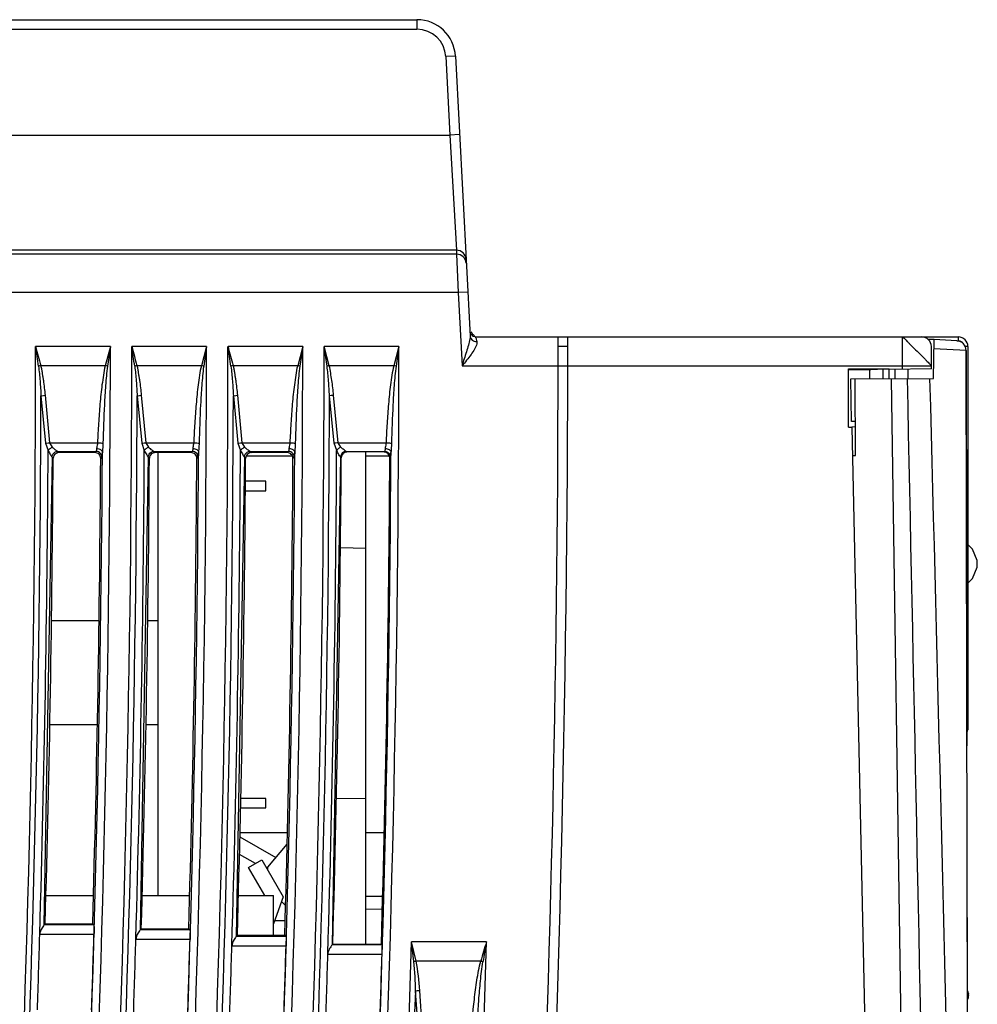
# Model space of a CAD drawing. Header units: millimetres. Extents: x 0 to 700, y 0 to 600.
# Tile 21 of 45: x 127 to 176, y 325 to 377. Entities that reach past the tile are written whole.
import ezdxf

# ---------------------------------------------------------------- set-up
doc = ezdxf.new("R2010")
doc.units = ezdxf.units.MM
doc.header["$LTSCALE"] = 39.111111
doc.layers.get('0').update_dxf_attribs({"linetype": 'CONTINUOUS'})
doc.layers.add('03_AXES', color=7, linetype='CONTINUOUS')
doc.layers.add('7_ALL_FEATURES', color=7, linetype='CONTINUOUS')

msp = doc.modelspace()

# ---------------------------------------------------------------- linework, layer by layer
at = {"color": 7, "linetype": 'CONTINUOUS'}
for p, q in [((115.723, 376.56), (147.237, 376.56)), ((149.234, 374.664), (149.998, 360.1)), ((150.146, 360.084), (150.065, 360.205)), ((150.257, 360.06), (150.146, 360.084)), ((150.256, 360.06), (175.378, 360.06)), ((170.783, 360.06), (170.783, 360.086)), ((175.378, 360.06), (175.378, 359.86)), ((155.078, 359.56), (154.578, 359.56)), ((174.119, 359.918), (173.809, 359.934)), ((173.978, 358.398), (173.978, 359.56)), ((175.878, 359.56), (175.878, 339.626)), ((175.973, 265.348), (175.784, 359.36)), ((169.678, 355.36), (169.678, 358.395)), ((169.678, 358.395), (171.778, 358.395)), ((169.678, 358.365), (170.83, 358.365)), ((171.466, 357.888), (171.466, 358.376)), ((171.778, 358.376), (171.466, 358.376)), ((173.978, 358.398), (171.778, 358.36)), ((171.778, 357.888), (171.778, 358.395)), ((172.091, 357.889), (172.091, 358.365)), ((169.787, 357.884), (174.087, 357.893)), ((169.821, 355.664), (169.787, 357.884)), ((170.041, 353.885), (170.014, 357.885)), ((170.029, 355.661), (169.821, 355.664)), ((169.678, 355.36), (169.843, 355.36)), ((170.031, 355.378), (169.842, 355.368)), ((169.843, 355.36), (171.779, 265.323)), ((130.495, 354.045), (128.624, 354.045)), ((135.494, 354.043), (133.626, 354.044)), ((133.778, 331.01), (133.778, 354.044)), ((140.492, 354.041), (138.628, 354.042)), ((144.578, 328.478), (144.578, 354.072)), ((169.895, 353.884), (170.041, 353.885)), ((140.76, 353.86), (138.359, 353.86)), ((145.801, 353.86), (144.578, 353.86)), ((139.378, 352.56), (138.316, 352.56)), ((139.378, 352.06), (139.378, 352.56)), ((138.312, 352.06), (139.378, 352.06)), ((144.578, 349.06), (143.253, 349.083)), ((175.878, 349.235), (175.908, 349.235)), ((175.878, 347.284), (175.908, 347.285)), ((130.711, 345.3), (128.24, 345.3)), ((133.778, 345.3), (133.242, 345.3)), ((128.147, 339.9), (130.618, 339.9)), ((133.149, 339.9), (133.778, 339.9)), ((139.378, 336.06), (138.076, 336.06)), ((139.378, 335.56), (139.378, 336.06)), ((144.578, 336.06), (143.048, 336.033)), ((138.064, 335.56), (139.378, 335.56)), ((138.027, 334.056), (139.891, 332.976)), ((140.496, 334.26), (138.032, 334.26)), ((145.53, 334.26), (144.578, 334.26)), ((139.478, 332.484), (140.482, 333.68)), ((138.837, 332.663), (138.004, 333.145)), ((138.486, 332.46), (139.178, 332.86)), ((139.324, 331.01), (138.486, 332.46)), ((139.178, 332.86), (140.288, 330.936)), ((139.478, 332.339), (139.478, 332.484)), ((127.945, 331.01), (130.417, 331.01)), ((132.948, 331.01), (135.416, 331.01)), ((137.951, 331.01), (139.778, 331.01)), ((139.778, 328.936), (139.778, 331.01)), ((140.288, 330.936), (139.778, 329.536)), ((145.447, 330.96), (144.578, 330.96)), ((140.402, 330.486), (140.198, 330.69)), ((144.578, 330.31), (145.43, 330.295)), ((127.908, 329.535), (127.848, 329.477)), ((127.908, 329.535), (130.381, 329.536)), ((130.381, 329.536), (130.438, 329.477)), ((140.385, 329.686), (139.833, 329.685)), ((132.905, 329.277), (132.843, 329.217)), ((132.905, 329.277), (135.373, 329.278)), ((135.373, 329.278), (135.433, 329.217)), ((137.899, 328.935), (137.835, 328.873)), ((137.899, 328.935), (140.364, 328.936)), ((140.364, 328.936), (140.425, 328.873)), ((142.859, 328.479), (142.825, 328.446)), ((142.859, 328.479), (145.385, 328.477)), ((145.385, 328.477), (145.415, 328.446)), ((175.902, 325.686), (175.913, 325.738)), ((175.913, 325.738), (175.914, 325.753)), ((175.914, 325.77), (175.914, 325.774)), ((175.914, 325.767), (175.914, 325.77)), ((175.852, 325.589), (175.865, 325.606)), ((175.865, 325.606), (175.893, 325.659)), ((175.893, 325.659), (175.902, 325.686))]:
    msp.add_line(p, q, dxfattribs=at)
at = {"color": 9, "linetype": 'CONTINUOUS'}
for p, q in [((147.237, 376.56), (147.237, 376.06)), ((115.519, 376.06), (147.237, 376.06)), ((149.234, 374.664), (148.735, 374.638)), ((148.735, 374.638), (148.949, 370.56)), ((73.578, 370.56), (148.949, 370.56)), ((149.448, 370.586), (148.949, 370.56)), ((148.949, 370.56), (149.289, 364.568)), ((149.3, 364.362), (76.078, 364.362)), ((149.289, 364.568), (79.578, 364.568)), ((149.289, 364.568), (149.3, 364.362)), ((149.3, 364.362), (149.378, 362.365)), ((149.378, 362.365), (76.078, 362.365)), ((149.878, 362.391), (149.378, 362.365)), ((149.378, 362.365), (149.578, 358.56)), ((172.478, 358.372), (172.478, 360.06)), ((131.299, 359.558), (127.413, 359.558)), ((131.299, 359.558), (131.035, 358.563)), ((131.299, 359.558), (131.148, 358.533)), ((136.299, 359.558), (132.413, 359.558)), ((136.299, 359.558), (136.034, 358.559)), ((136.299, 359.558), (136.148, 358.533)), ((141.299, 359.558), (137.413, 359.558)), ((141.299, 359.558), (141.035, 358.563)), ((141.299, 359.558), (141.148, 358.533)), ((142.562, 358.534), (142.413, 359.558)), ((142.674, 358.563), (142.413, 359.558)), ((146.299, 359.558), (142.413, 359.558)), ((146.299, 359.558), (146.035, 358.563)), ((146.299, 359.558), (146.148, 358.533)), ((175.31, 359.86), (175.378, 359.86)), ((175.878, 359.56), (175.723, 359.56)), ((131.035, 358.563), (127.675, 358.559)), ((136.034, 358.559), (132.674, 358.563)), ((141.035, 358.563), (137.674, 358.563)), ((146.035, 358.563), (142.674, 358.563)), ((149.578, 358.56), (173.978, 358.56)), ((171.892, 357.888), (173.278, 265.296)), ((127.691, 356.995), (127.928, 354.527)), ((127.903, 357.024), (128.14, 354.556)), ((132.691, 356.995), (132.928, 354.527)), ((132.903, 357.024), (133.14, 354.556)), ((137.691, 356.995), (137.928, 354.527)), ((137.903, 357.024), (138.14, 354.556)), ((142.928, 354.527), (142.691, 356.995)), ((143.14, 354.556), (142.903, 357.024)), ((127.928, 354.527), (128.063, 354.154)), ((128.14, 354.556), (128.275, 354.323)), ((128.14, 354.556), (130.63, 354.556)), ((132.928, 354.527), (133.063, 354.154)), ((133.14, 354.556), (133.275, 354.323)), ((133.14, 354.556), (135.63, 354.556)), ((137.928, 354.527), (138.063, 354.154)), ((138.14, 354.556), (138.275, 354.323)), ((138.14, 354.556), (140.63, 354.556)), ((143.063, 354.154), (142.928, 354.527)), ((143.275, 354.323), (143.14, 354.556)), ((143.14, 354.556), (145.63, 354.556)), ((128.563, 354.106), (130.557, 354.106)), ((133.563, 354.106), (133.626, 354.044)), ((133.563, 354.106), (135.558, 354.106)), ((135.558, 354.106), (135.494, 354.043)), ((138.563, 354.106), (138.628, 354.042)), ((138.563, 354.106), (140.558, 354.106)), ((140.558, 354.106), (140.492, 354.041)), ((143.563, 354.106), (145.558, 354.106)), ((128.265, 353.807), (127.847, 329.476)), ((128.265, 353.807), (128.324, 353.748)), ((130.857, 353.805), (130.795, 353.743)), ((133.265, 353.807), (132.842, 329.216)), ((133.265, 353.807), (133.326, 353.746)), ((135.857, 353.805), (135.793, 353.741)), ((138.265, 353.807), (137.834, 328.872)), ((138.265, 353.807), (138.328, 353.744)), ((140.857, 353.805), (140.791, 353.739)), ((143.265, 353.807), (142.824, 328.445)), ((143.298, 353.773), (143.265, 353.807)), ((145.857, 353.805), (145.824, 353.772)), ((175.878, 340.226), (175.823, 340.226)), ((130.438, 329.477), (127.848, 329.477)), ((130.445, 328.977), (127.628, 328.977)), ((135.433, 329.217), (132.843, 329.217)), ((140.425, 328.873), (137.835, 328.873)), ((135.439, 328.717), (132.623, 328.717)), ((140.431, 328.373), (137.615, 328.373)), ((145.415, 328.446), (142.825, 328.446)), ((147.08, 327.568), (146.959, 328.589)), ((147.192, 327.594), (146.959, 328.589)), ((150.847, 328.589), (146.959, 328.589)), ((145.421, 327.946), (142.604, 327.946)), ((150.555, 327.594), (147.192, 327.594)), ((147.166, 326.032), (145.72, 294.388)), ((147.333, 323.564), (147.166, 326.032)), ((147.545, 323.587), (147.378, 326.055)), ((175.912, 325.813), (175.913, 325.803)), ((175.913, 325.802), (175.912, 325.805)), ((175.914, 325.774), (175.913, 325.804))]:
    msp.add_line(p, q, dxfattribs=at)
at = {"color": 7, "linetype": 'CONTINUOUS'}
for points in [[(175.911, 347.285), (176.112, 347.491), (176.367, 348.092), (176.367, 348.427), (176.112, 349.028), (175.911, 349.235)], [(175.914, 325.779), (175.914, 325.789), (175.91, 325.833), (175.905, 325.888), (175.898, 325.939), (175.893, 325.963), (175.875, 326.015), (175.851, 326.055)], [(175.893, 325.96), (175.876, 326.012), (175.851, 326.055)], [(175.852, 325.589), (175.866, 325.607), (175.894, 325.661), (175.903, 325.689), (175.913, 325.741), (175.914, 325.77)], [(175.909, 325.852), (175.901, 325.913), (175.893, 325.96)], [(175.914, 325.774), (175.913, 325.798), (175.909, 325.852)]]:
    msp.add_lwpolyline(points, dxfattribs=at)
for centre, radius, start, end in [((147.237, 374.56), 2, 3, 90), ((-944.922, 360.06), 1100, 354.171666, 360), ((150.474, 360.56), 0.5, 207.0073, 240.9275), ((-944.922, 360.06), 1099.5, 354.928213, 360), ((173.478, 359.56), 0.5, 0, 90), ((175.378, 359.56), 0.5, 0, 90), ((130.426, 356.028), 2.607, 73.9216, 76.4826), ((135.426, 356.028), 2.607, 73.922, 76.483), ((140.426, 356.028), 2.607, 73.9223, 76.4833), ((145.426, 356.028), 2.607, 73.9227, 76.4837), ((130.495, 353.745), 0.3, 359.6158, 90.0042), ((135.494, 353.743), 0.3, 359.6172, 90.0042), ((140.492, 353.741), 0.3, 359.6187, 90.0042), ((175.678, 339.626), 0.2, 317.5751, 359.9999), ((-944.922, 360.06), 1073, 358.131073, 358.34005), ((-944.922, 360.06), 1075.815, 358.135966, 358.344395), ((-944.922, 360.06), 1078, 358.125895, 358.333903), ((-944.922, 360.06), 1080.815, 358.130779, 358.338244), ((-944.922, 360.06), 1083, 358.116358, 358.323407), ((-944.922, 360.06), 1085.815, 358.121244, 358.327755), ((-944.922, 360.06), 1088, 358.102517, 358.308616), ((-944.922, 360.06), 1090.815, 358.107416, 358.312983), ((135.551, 328.246), 9.875, 358.263, 359.6755)]:
    msp.add_arc(centre, radius, start, end, dxfattribs=at)
at = {"color": 9, "linetype": 'CONTINUOUS'}
for centre, radius, start, end in [((147.237, 374.56), 1.5, 3, 90), ((149.29, 364.068), 0.499, 3.0199, 90.0629), ((149.3, 363.863), 0.499, 3.0199, 90.0629), ((-944.922, 360.06), 1072.334, 354.781309, 359.973218), ((-944.922, 360.06), 1076.22, 354.800205, 359.973315), ((7.072, 341.528), 121.684, 8.03367, 8.52125), ((-944.922, 360.06), 1077.334, 354.791688, 359.973342), ((-944.922, 360.06), 1081.22, 354.810458, 359.973438), ((12.012, 341.518), 121.745, 8.03403, 8.52137), ((-944.922, 360.06), 1082.334, 354.797546, 359.973466), ((-944.922, 360.06), 1086.22, 354.816208, 359.97356), ((16.952, 341.509), 121.805, 8.03439, 8.52149), ((-944.922, 360.06), 1087.334, 354.798939, 359.973588), ((-944.922, 360.06), 1091.22, 354.817512, 359.973682), ((175.385, 359.559), 0.301, 28.4092, 30.282), ((128.353, 355.759), 2.885, 103.5997, 105.9114), ((133.353, 355.759), 2.885, 103.6001, 105.9118), ((138.353, 355.759), 2.885, 103.6005, 105.9122), ((143.359, 355.742), 2.903, 103.6324, 105.9293), ((-20144.307, -79.888), 20321.757, 0.9733375, 1.2343798), ((-9079.487, 108.175), 9256.76, 0.9728901, 1.5458446), ((-944.922, 360.06), 1072.617, 354.92121, 359.836298), ((-944.922, 360.06), 1077.617, 354.930933, 359.837058), ((-944.922, 360.06), 1082.617, 354.936144, 359.83781), ((-944.922, 360.06), 1087.617, 354.9369, 359.838555), ((-944.922, 360.06), 1075.821, 355.091228, 359.680028), ((-944.922, 360.06), 1073, 358.340615, 359.684674), ((130.557, 353.806), 0.3, 359.7815, 89.8854), ((-944.922, 360.06), 1080.821, 355.100137, 359.681509), ((-944.922, 360.06), 1078, 358.334465, 359.686136), ((135.557, 353.806), 0.3, 359.7831, 89.8854), ((-944.922, 360.06), 1085.821, 355.104554, 359.682976), ((-944.922, 360.06), 1083, 358.323966, 359.687585), ((140.557, 353.806), 0.3, 359.7846, 89.8854), ((-944.922, 360.06), 1090.821, 355.104536, 359.68443), ((-944.922, 360.06), 1088, 358.309173, 359.689021), ((143.523, 353.789), 0.589, 114.9115, 133.0964), ((-944.922, 360.06), 1092.334, 356.417842, 358.349065), ((-944.922, 360.06), 1096.221, 356.430557, 358.354919), ((306.115, 300.86), 157.724, 169.8744, 170.2558), ((147.797, 324.773), 2.885, 102.1108, 104.4057), ((149.783, 324.77), 2.927, 72.4145, 74.7102), ((173.846, 325.643), 2.073, 6.0466, 7.142), ((172.736, 325.521), 3.19, 5.8094, 6.1111)]:
    msp.add_arc(centre, radius, start, end, dxfattribs=at)
at = {"color": 7, "linetype": 'CONTINUOUS'}
for centre, major_axis, start_param, end_param in [((-944.513, 360.06), (1072.855, 0), -0.028455, -0.005883), ((-945.332, 360.06), (1076.145, 0), -0.028367, -0.00587), ((-944.511, 360.06), (1077.855, 0), -0.028563, -0.005858), ((-945.334, 360.06), (1081.145, 0), -0.028475, -0.005844), ((-944.509, 360.06), (1082.855, 0), -0.028747, -0.005833), ((-945.335, 360.06), (1086.145, 0), -0.028659, -0.005819), ((-945.752, 360.06), (1089.068, 0), -0.029002, -0.005772), ((-944.091, 360.06), (1089.933, 0), -0.028981, -0.005769)]:
    msp.add_ellipse(centre, major_axis=major_axis, ratio=1, start_param=start_param, end_param=end_param, dxfattribs=at)
at = {"color": 9, "linetype": 'CONTINUOUS'}
for points in [[(149.998, 360.1), (150, 360.051), (149.995, 360.002), (149.988, 359.954)], [(149.998, 360.1), (150, 360.049), (150.02, 359.996), (150.05, 359.954)], [(127.413, 359.558), (127.502, 359.226), (127.591, 358.893), (127.675, 358.559)], [(132.413, 359.558), (132.501, 359.227), (132.59, 358.896), (132.674, 358.563)], [(137.413, 359.558), (137.501, 359.227), (137.59, 358.896), (137.674, 358.563)], [(150.05, 359.954), (150.09, 359.9), (150.151, 359.859), (150.215, 359.839)], [(150.215, 359.839), (150.258, 359.826), (150.304, 359.82), (150.349, 359.822)], [(150.349, 359.822), (150.359, 359.78), (150.355, 359.735), (150.346, 359.693)], [(128.194, 354.277), (128.219, 354.294), (128.247, 354.31), (128.275, 354.323)], [(133.194, 354.277), (133.219, 354.294), (133.247, 354.31), (133.275, 354.323)], [(138.194, 354.277), (138.22, 354.294), (138.247, 354.31), (138.275, 354.323)], [(143.121, 354.219), (143.1, 354.199), (143.08, 354.178), (143.063, 354.154)], [(143.154, 353.98), (143.122, 354.037), (143.091, 354.095), (143.063, 354.154)], [(143.401, 354.218), (143.357, 354.251), (143.315, 354.286), (143.275, 354.323)], [(145.558, 354.106), (145.658, 354.106), (145.768, 354.043), (145.818, 353.955)], [(145.818, 353.955), (145.843, 353.91), (145.858, 353.857), (145.857, 353.805)], [(150.847, 328.589), (150.748, 328.258), (150.649, 327.927), (150.555, 327.594)], [(147.166, 326.032), (147.152, 326.544), (147.136, 327.058), (147.08, 327.568)], [(147.378, 326.055), (147.342, 326.571), (147.3, 327.089), (147.192, 327.594)], [(175.852, 326.052), (175.877, 326.014), (175.894, 325.968), (175.899, 325.923)]]:
    msp.add_open_spline(points, degree=3, dxfattribs=at)
for points, knots in [([(150.257, 360.06), (150.268, 360.06), (150.293, 360.024), (150.303, 359.994), (150.31, 359.971)], [0, 0, 0, 0, 0.321987, 1, 1, 1, 1]), ([(172.478, 360.06), (172.48, 360.06), (172.486, 360.053), (172.498, 360.044), (172.518, 360.025), (172.544, 360.001), (172.577, 359.97), (172.633, 359.917), (172.714, 359.836), (172.823, 359.724), (172.997, 359.547), (173.187, 359.364), (173.381, 359.178), (173.518, 359.038), (173.644, 358.909), (173.755, 358.796), (173.846, 358.702), (173.908, 358.638), (173.944, 358.6), (173.962, 358.581), (173.973, 358.569), (173.978, 358.562), (173.978, 358.56)], [0, 0, 0, 0, 0.002847, 0.010571, 0.023029, 0.040066, 0.061458, 0.086896, 0.148687, 0.223312, 0.30888, 0.499022, 0.595871, 0.689156, 0.775343, 0.851086, 0.913424, 0.95988, 0.976512, 0.988623, 0.996365, 1, 1, 1, 1]), ([(149.988, 359.954), (149.972, 359.844), (149.912, 359.618), (149.769, 359.156), (149.652, 358.801), (149.578, 358.56)], [0, 0, 0, 0, 0.229309, 0.479763, 1, 1, 1, 1]), ([(150.346, 359.693), (150.326, 359.598), (150.232, 359.405), (149.976, 359.025), (149.741, 358.747), (149.578, 358.56)], [0, 0, 0, 0, 0.210134, 0.4592, 1, 1, 1, 1]), ([(150.31, 359.971), (150.314, 359.961), (150.329, 359.912), (150.341, 359.862), (150.349, 359.822)], [0, 0, 0, 0, 0.209296, 1, 1, 1, 1]), ([(175.378, 359.86), (175.431, 359.861), (175.539, 359.834), (175.618, 359.756), (175.644, 359.711)], [0, 0, 0, 0, 0.499893, 1, 1, 1, 1]), ([(127.562, 358.534), (127.582, 358.407), (127.607, 358.15), (127.654, 357.638), (127.677, 357.252), (127.691, 356.995)], [0, 0, 0, 0, 0.250005, 0.499998, 1, 1, 1, 1]), ([(127.675, 358.559), (127.7, 358.499), (127.722, 358.37), (127.751, 358.179), (127.786, 357.987), (127.824, 357.732), (127.863, 357.41), (127.891, 357.153), (127.903, 357.024)], [0, 0, 0, 0, 0.124839, 0.250291, 0.375045, 0.500059, 0.750046, 1, 1, 1, 1]), ([(131.035, 358.563), (130.98, 358.404), (130.941, 358.068), (130.857, 357.572), (130.803, 357.07), (130.739, 356.401), (130.679, 355.563), (130.644, 354.892), (130.63, 354.556)], [0, 0, 0, 0, 0.124949, 0.249955, 0.37497, 0.499979, 0.74999, 1, 1, 1, 1]), ([(131.148, 358.533), (131.122, 358.368), (131.089, 358.035), (131.032, 357.368), (130.964, 356.198), (130.928, 355.194), (130.91, 354.525)], [0, 0, 0, 0, 0.124996, 0.249997, 0.5, 1, 1, 1, 1]), ([(132.562, 358.534), (132.582, 358.407), (132.607, 358.15), (132.654, 357.638), (132.677, 357.252), (132.691, 356.995)], [0, 0, 0, 0, 0.250005, 0.499998, 1, 1, 1, 1]), ([(132.674, 358.563), (132.699, 358.504), (132.721, 358.374), (132.75, 358.182), (132.786, 357.99), (132.824, 357.733), (132.863, 357.411), (132.891, 357.153), (132.903, 357.024)], [0, 0, 0, 0, 0.124829, 0.250298, 0.375053, 0.500063, 0.750048, 1, 1, 1, 1]), ([(136.034, 358.559), (135.979, 358.4), (135.94, 358.063), (135.856, 357.568), (135.803, 357.067), (135.739, 356.399), (135.679, 355.562), (135.644, 354.892), (135.63, 354.556)], [0, 0, 0, 0, 0.124948, 0.249955, 0.37497, 0.499979, 0.74999, 1, 1, 1, 1]), ([(136.148, 358.533), (136.122, 358.368), (136.089, 358.035), (136.032, 357.368), (135.964, 356.198), (135.928, 355.194), (135.91, 354.525)], [0, 0, 0, 0, 0.124996, 0.249997, 0.5, 1, 1, 1, 1]), ([(137.562, 358.534), (137.582, 358.407), (137.607, 358.15), (137.654, 357.638), (137.677, 357.252), (137.691, 356.995)], [0, 0, 0, 0, 0.250005, 0.499998, 1, 1, 1, 1]), ([(137.674, 358.563), (137.699, 358.504), (137.721, 358.374), (137.75, 358.182), (137.786, 357.99), (137.824, 357.733), (137.863, 357.411), (137.891, 357.153), (137.903, 357.024)], [0, 0, 0, 0, 0.124829, 0.250298, 0.375053, 0.500063, 0.750048, 1, 1, 1, 1]), ([(141.035, 358.563), (140.98, 358.404), (140.941, 358.068), (140.857, 357.572), (140.803, 357.07), (140.739, 356.401), (140.679, 355.563), (140.644, 354.892), (140.63, 354.556)], [0, 0, 0, 0, 0.124949, 0.249955, 0.37497, 0.499979, 0.74999, 1, 1, 1, 1]), ([(141.148, 358.533), (141.122, 358.368), (141.089, 358.035), (141.032, 357.368), (140.964, 356.198), (140.928, 355.194), (140.911, 354.525)], [0, 0, 0, 0, 0.124996, 0.249997, 0.5, 1, 1, 1, 1]), ([(142.691, 356.995), (142.677, 357.252), (142.643, 357.766), (142.599, 358.279), (142.562, 358.534)], [0, 0, 0, 0, 0.500023, 1, 1, 1, 1]), ([(142.903, 357.024), (142.878, 357.283), (142.839, 357.67), (142.75, 358.181), (142.712, 358.439), (142.674, 358.563)], [0, 0, 0, 0, 0.500001, 0.749931, 1, 1, 1, 1]), ([(146.035, 358.563), (145.98, 358.404), (145.941, 358.068), (145.857, 357.572), (145.803, 357.07), (145.739, 356.401), (145.679, 355.563), (145.645, 354.892), (145.63, 354.556)], [0, 0, 0, 0, 0.124949, 0.249955, 0.37497, 0.499979, 0.74999, 1, 1, 1, 1]), ([(146.148, 358.533), (146.122, 358.368), (146.089, 358.035), (146.032, 357.368), (145.964, 356.198), (145.929, 355.194), (145.911, 354.525)], [0, 0, 0, 0, 0.124996, 0.249997, 0.5, 1, 1, 1, 1]), ([(127.691, 356.995), (127.706, 356.998), (127.777, 357.01), (127.848, 357.019), (127.903, 357.024)], [0, 0, 0, 0, 0.21512, 1, 1, 1, 1]), ([(132.691, 356.995), (132.706, 356.998), (132.777, 357.01), (132.848, 357.019), (132.903, 357.024)], [0, 0, 0, 0, 0.21512, 1, 1, 1, 1]), ([(137.691, 356.995), (137.706, 356.998), (137.777, 357.01), (137.848, 357.019), (137.903, 357.024)], [0, 0, 0, 0, 0.21512, 1, 1, 1, 1]), ([(142.903, 357.024), (142.884, 357.022), (142.813, 357.015), (142.742, 357.005), (142.691, 356.995)], [0, 0, 0, 0, 0.275045, 1, 1, 1, 1]), ([(127.928, 354.527), (127.943, 354.53), (128.014, 354.543), (128.084, 354.551), (128.14, 354.556)], [0, 0, 0, 0, 0.21508, 1, 1, 1, 1]), ([(130.63, 354.556), (130.628, 354.529), (130.617, 354.43), (130.588, 354.333), (130.583, 354.261)], [0, 0, 0, 0, 0.274587, 1, 1, 1, 1]), ([(130.63, 354.556), (130.687, 354.554), (130.78, 354.546), (130.875, 354.536), (130.91, 354.525)], [0, 0, 0, 0, 0.605341, 1, 1, 1, 1]), ([(130.91, 354.525), (130.909, 354.484), (130.903, 354.326), (130.886, 354.169), (130.882, 354.052)], [0, 0, 0, 0, 0.25896, 1, 1, 1, 1]), ([(132.928, 354.527), (132.943, 354.53), (133.014, 354.543), (133.085, 354.551), (133.14, 354.556)], [0, 0, 0, 0, 0.21508, 1, 1, 1, 1]), ([(135.63, 354.556), (135.628, 354.529), (135.617, 354.43), (135.588, 354.333), (135.583, 354.261)], [0, 0, 0, 0, 0.274587, 1, 1, 1, 1]), ([(135.63, 354.556), (135.687, 354.554), (135.781, 354.546), (135.875, 354.536), (135.91, 354.525)], [0, 0, 0, 0, 0.605341, 1, 1, 1, 1]), ([(135.91, 354.525), (135.909, 354.484), (135.903, 354.326), (135.886, 354.169), (135.882, 354.052)], [0, 0, 0, 0, 0.25896, 1, 1, 1, 1]), ([(137.928, 354.527), (137.943, 354.53), (138.014, 354.543), (138.085, 354.551), (138.14, 354.556)], [0, 0, 0, 0, 0.21508, 1, 1, 1, 1]), ([(140.63, 354.556), (140.628, 354.529), (140.617, 354.43), (140.588, 354.333), (140.583, 354.261)], [0, 0, 0, 0, 0.274587, 1, 1, 1, 1]), ([(140.63, 354.556), (140.687, 354.554), (140.781, 354.546), (140.875, 354.536), (140.911, 354.525)], [0, 0, 0, 0, 0.605342, 1, 1, 1, 1]), ([(140.911, 354.525), (140.909, 354.484), (140.903, 354.326), (140.886, 354.169), (140.882, 354.052)], [0, 0, 0, 0, 0.258961, 1, 1, 1, 1]), ([(143.14, 354.556), (143.121, 354.554), (143.05, 354.547), (142.979, 354.537), (142.928, 354.527)], [0, 0, 0, 0, 0.275049, 1, 1, 1, 1]), ([(145.63, 354.556), (145.628, 354.529), (145.617, 354.43), (145.589, 354.333), (145.583, 354.261)], [0, 0, 0, 0, 0.274587, 1, 1, 1, 1]), ([(145.63, 354.556), (145.687, 354.554), (145.781, 354.546), (145.875, 354.536), (145.911, 354.525)], [0, 0, 0, 0, 0.605342, 1, 1, 1, 1]), ([(145.911, 354.525), (145.91, 354.484), (145.903, 354.326), (145.886, 354.169), (145.883, 354.052)], [0, 0, 0, 0, 0.258961, 1, 1, 1, 1]), ([(128.063, 354.154), (128.071, 354.166), (128.109, 354.212), (128.156, 354.251), (128.194, 354.277)], [0, 0, 0, 0, 0.234181, 1, 1, 1, 1]), ([(128.063, 354.154), (128.083, 354.111), (128.124, 354.032), (128.177, 353.939), (128.216, 353.877), (128.237, 353.84), (128.254, 353.823), (128.261, 353.807), (128.265, 353.808)], [0, 0, 0, 0, 0.354343, 0.666827, 0.797652, 0.902239, 0.971939, 1, 1, 1, 1]), ([(128.275, 354.323), (128.331, 354.271), (128.413, 354.205), (128.512, 354.138), (128.548, 354.111), (128.562, 354.106)], [0, 0, 0, 0, 0.634892, 0.872375, 1, 1, 1, 1]), ([(130.583, 354.261), (130.58, 354.224), (130.576, 354.175), (130.566, 354.126), (130.562, 354.109), (130.557, 354.106)], [0, 0, 0, 0, 0.70418, 0.905497, 1, 1, 1, 1]), ([(130.583, 354.261), (130.655, 354.259), (130.788, 354.229), (130.88, 354.109), (130.882, 354.052)], [0, 0, 0, 0, 0.560998, 1, 1, 1, 1]), ([(130.882, 354.052), (130.881, 354.018), (130.877, 353.96), (130.873, 353.884), (130.865, 353.837), (130.862, 353.81), (130.857, 353.805)], [0, 0, 0, 0, 0.40226, 0.709593, 0.910555, 1, 1, 1, 1]), ([(133.063, 354.154), (133.071, 354.166), (133.109, 354.212), (133.156, 354.251), (133.194, 354.277)], [0, 0, 0, 0, 0.23418, 1, 1, 1, 1]), ([(133.063, 354.154), (133.083, 354.111), (133.124, 354.032), (133.177, 353.939), (133.216, 353.877), (133.237, 353.84), (133.254, 353.823), (133.261, 353.807), (133.265, 353.808)], [0, 0, 0, 0, 0.354341, 0.666825, 0.79765, 0.902237, 0.971939, 1, 1, 1, 1]), ([(133.275, 354.323), (133.331, 354.271), (133.413, 354.205), (133.512, 354.138), (133.548, 354.111), (133.562, 354.106)], [0, 0, 0, 0, 0.63489, 0.872374, 1, 1, 1, 1]), ([(135.583, 354.261), (135.58, 354.224), (135.577, 354.175), (135.566, 354.126), (135.562, 354.109), (135.558, 354.106)], [0, 0, 0, 0, 0.704182, 0.905498, 1, 1, 1, 1]), ([(135.583, 354.261), (135.655, 354.259), (135.789, 354.229), (135.88, 354.109), (135.882, 354.052)], [0, 0, 0, 0, 0.560998, 1, 1, 1, 1]), ([(135.882, 354.052), (135.881, 354.018), (135.877, 353.96), (135.873, 353.884), (135.865, 353.837), (135.862, 353.81), (135.857, 353.805)], [0, 0, 0, 0, 0.402261, 0.709594, 0.910556, 1, 1, 1, 1]), ([(138.063, 354.154), (138.071, 354.166), (138.109, 354.212), (138.156, 354.251), (138.194, 354.277)], [0, 0, 0, 0, 0.23418, 1, 1, 1, 1]), ([(138.063, 354.154), (138.083, 354.111), (138.124, 354.032), (138.177, 353.939), (138.216, 353.877), (138.238, 353.84), (138.254, 353.823), (138.261, 353.807), (138.265, 353.808)], [0, 0, 0, 0, 0.354339, 0.666822, 0.797648, 0.902236, 0.971938, 1, 1, 1, 1]), ([(138.275, 354.323), (138.331, 354.271), (138.413, 354.205), (138.512, 354.138), (138.548, 354.111), (138.562, 354.106)], [0, 0, 0, 0, 0.634887, 0.872373, 1, 1, 1, 1]), ([(140.583, 354.261), (140.58, 354.224), (140.577, 354.175), (140.566, 354.126), (140.562, 354.109), (140.558, 354.106)], [0, 0, 0, 0, 0.704183, 0.905499, 1, 1, 1, 1]), ([(140.583, 354.261), (140.656, 354.259), (140.789, 354.229), (140.88, 354.109), (140.882, 354.052)], [0, 0, 0, 0, 0.560998, 1, 1, 1, 1]), ([(140.882, 354.052), (140.881, 354.018), (140.877, 353.96), (140.873, 353.884), (140.865, 353.837), (140.863, 353.81), (140.857, 353.805)], [0, 0, 0, 0, 0.402261, 0.709595, 0.910556, 1, 1, 1, 1]), ([(143.23, 353.855), (143.224, 353.863), (143.198, 353.904), (143.173, 353.946), (143.154, 353.98)], [0, 0, 0, 0, 0.209238, 1, 1, 1, 1]), ([(143.563, 354.106), (143.541, 354.114), (143.488, 354.156), (143.434, 354.192), (143.401, 354.218)], [0, 0, 0, 0, 0.351292, 1, 1, 1, 1]), ([(145.583, 354.261), (145.58, 354.224), (145.577, 354.175), (145.566, 354.126), (145.562, 354.109), (145.558, 354.106)], [0, 0, 0, 0, 0.704185, 0.9055, 1, 1, 1, 1]), ([(145.583, 354.261), (145.656, 354.259), (145.789, 354.229), (145.88, 354.109), (145.882, 354.052)], [0, 0, 0, 0, 0.560997, 1, 1, 1, 1]), ([(145.883, 354.052), (145.881, 354.028), (145.877, 353.957), (145.873, 353.885), (145.866, 353.838)], [0, 0, 0, 0, 0.326652, 1, 1, 1, 1]), ([(143.265, 353.808), (143.26, 353.807), (143.249, 353.832), (143.237, 353.843), (143.23, 353.855)], [0, 0, 0, 0, 0.287738, 1, 1, 1, 1]), ([(145.866, 353.838), (145.865, 353.834), (145.863, 353.823), (145.862, 353.81), (145.857, 353.805)], [0, 0, 0, 0, 0.378235, 1, 1, 1, 1]), ([(150.036, 323.587), (150.084, 324.259), (150.171, 325.268), (150.346, 326.604), (150.466, 327.269), (150.555, 327.594)], [0, 0, 0, 0, 0.500019, 0.75004, 1, 1, 1, 1]), ([(150.317, 323.548), (150.353, 324.217), (150.416, 325.222), (150.534, 326.557), (150.61, 327.224), (150.666, 327.555)], [0, 0, 0, 0, 0.500012, 0.75002, 1, 1, 1, 1]), ([(147.378, 326.055), (147.358, 326.054), (147.287, 326.048), (147.216, 326.04), (147.166, 326.032)], [0, 0, 0, 0, 0.27509, 1, 1, 1, 1]), ([(175.899, 325.923), (175.899, 325.927), (175.902, 325.908), (175.902, 325.904), (175.903, 325.9)], [0, 0, 0, 0, 0.484353, 1, 1, 1, 1]), ([(175.907, 325.843), (175.905, 325.859), (175.902, 325.886), (175.899, 325.913), (175.899, 325.923)], [0, 0, 0, 0, 0.613048, 1, 1, 1, 1]), ([(175.912, 325.805), (175.911, 325.807), (175.91, 325.819), (175.908, 325.832), (175.907, 325.843)], [0, 0, 0, 0, 0.144013, 1, 1, 1, 1]), ([(175.909, 325.844), (175.91, 325.841), (175.911, 325.831), (175.912, 325.82), (175.912, 325.813)], [0, 0, 0, 0, 0.293189, 1, 1, 1, 1]), ([(175.913, 325.803), (175.913, 325.803), (175.913, 325.803), (175.913, 325.802), (175.913, 325.802)], [0, 0, 0, 0, 0.823195, 1, 1, 1, 1])]:
    msp.add_open_spline(points, degree=3, knots=knots, dxfattribs=at)
at = {"color": 7, "linetype": 'CONTINUOUS'}
for points, knots in [([(171.466, 358.376), (171.335, 358.375), (171.123, 358.373), (170.911, 358.369), (170.83, 358.365)], [0, 0, 0, 0, 0.618014, 1, 1, 1, 1]), ([(127.85, 329.477), (127.836, 329.463), (127.803, 329.409), (127.699, 329.26), (127.628, 329.099), (127.624, 328.977)], [0, 0, 0, 0, 0.105186, 0.339757, 1, 1, 1, 1]), ([(130.438, 329.477), (130.441, 329.474), (130.442, 329.457), (130.449, 329.408), (130.449, 329.306), (130.449, 329.155), (130.447, 329.039), (130.445, 328.977)], [0, 0, 0, 0, 0.027566, 0.089562, 0.308664, 0.627993, 1, 1, 1, 1]), ([(132.844, 329.217), (132.83, 329.203), (132.798, 329.149), (132.694, 328.999), (132.623, 328.838), (132.619, 328.717)], [0, 0, 0, 0, 0.105191, 0.339765, 1, 1, 1, 1]), ([(135.433, 329.217), (135.436, 329.213), (135.437, 329.197), (135.443, 329.148), (135.443, 329.045), (135.444, 328.895), (135.441, 328.779), (135.439, 328.717)], [0, 0, 0, 0, 0.027565, 0.089561, 0.308663, 0.627992, 1, 1, 1, 1]), ([(137.837, 328.873), (137.823, 328.859), (137.79, 328.805), (137.686, 328.655), (137.615, 328.495), (137.611, 328.373)], [0, 0, 0, 0, 0.105198, 0.339779, 1, 1, 1, 1]), ([(140.425, 328.873), (140.428, 328.87), (140.429, 328.853), (140.435, 328.804), (140.435, 328.702), (140.436, 328.551), (140.433, 328.435), (140.431, 328.373)], [0, 0, 0, 0, 0.027564, 0.089559, 0.30866, 0.627991, 1, 1, 1, 1]), ([(142.718, 328.285), (142.704, 328.261), (142.648, 328.156), (142.603, 328.039), (142.601, 327.946)], [0, 0, 0, 0, 0.224638, 1, 1, 1, 1]), ([(142.826, 328.446), (142.812, 328.432), (142.778, 328.376), (142.741, 328.323), (142.718, 328.285)], [0, 0, 0, 0, 0.310024, 1, 1, 1, 1]), ([(145.415, 328.446), (145.42, 328.44), (145.419, 328.412), (145.425, 328.364), (145.425, 328.284), (145.426, 328.224), (145.425, 328.19)], [0, 0, 0, 0, 0.08653, 0.290796, 0.60184, 1, 1, 1, 1])]:
    msp.add_open_spline(points, degree=3, knots=knots, dxfattribs=at)
for points in [[(128.265, 353.807), (128.265, 353.906), (128.328, 354.016), (128.414, 354.066)], [(128.364, 353.896), (128.339, 353.852), (128.324, 353.799), (128.324, 353.748)], [(128.624, 354.045), (128.524, 354.046), (128.414, 353.983), (128.364, 353.896)], [(128.414, 354.066), (128.459, 354.092), (128.512, 354.106), (128.563, 354.106)], [(133.265, 353.807), (133.266, 353.906), (133.328, 354.016), (133.414, 354.066)], [(133.366, 353.895), (133.341, 353.85), (133.326, 353.797), (133.326, 353.746)], [(133.626, 354.044), (133.526, 354.044), (133.416, 353.981), (133.366, 353.895)], [(133.414, 354.066), (133.459, 354.092), (133.512, 354.106), (133.563, 354.106)], [(138.265, 353.807), (138.266, 353.906), (138.328, 354.016), (138.415, 354.066)], [(138.368, 353.893), (138.343, 353.848), (138.328, 353.795), (138.328, 353.744)], [(138.628, 354.042), (138.528, 354.042), (138.418, 353.979), (138.368, 353.893)], [(138.415, 354.066), (138.459, 354.092), (138.512, 354.106), (138.563, 354.106)], [(143.306, 353.957), (143.28, 353.912), (143.266, 353.859), (143.266, 353.808)], [(143.34, 353.923), (143.313, 353.879), (143.299, 353.825), (143.298, 353.773)], [(143.563, 354.107), (143.463, 354.106), (143.355, 354.043), (143.306, 353.957)], [(143.598, 354.072), (143.499, 354.072), (143.39, 354.009), (143.34, 353.923)], [(145.674, 354.033), (145.629, 354.059), (145.576, 354.073), (145.524, 354.073)], [(145.824, 353.772), (145.825, 353.872), (145.761, 353.983), (145.674, 354.033)]]:
    msp.add_open_spline(points, degree=3, dxfattribs=at)
at = {"layer": '03_AXES', "color": 7, "linetype": 'CONTINUOUS'}
for p, q in [((170.778, 357.886), (170.778, 358.377)), ((172.778, 357.89), (172.778, 358.377))]:
    msp.add_line(p, q, dxfattribs=at)
at = {"layer": '7_ALL_FEATURES', "color": 7, "linetype": 'CONTINUOUS'}
for p, q in [((174.087, 357.893), (174.119, 359.918)), ((175.31, 359.858), (174.119, 359.918)), ((175.784, 359.36), (175.826, 338.785)), ((175.899, 302.096), (175.832, 335.564))]:
    msp.add_line(p, q, dxfattribs=at)
at = {"layer": '7_ALL_FEATURES', "color": 9, "linetype": 'CONTINUOUS'}
msp.add_line((175.784, 359.36), (174.111, 359.447), dxfattribs=at)
at = {"layer": '7_ALL_FEATURES', "color": 7, "linetype": 'CONTINUOUS'}
msp.add_arc((175.284, 359.359), 0.5, 0.1151, 87.1151, dxfattribs=at)

doc.saveas('drawing.dxf')
